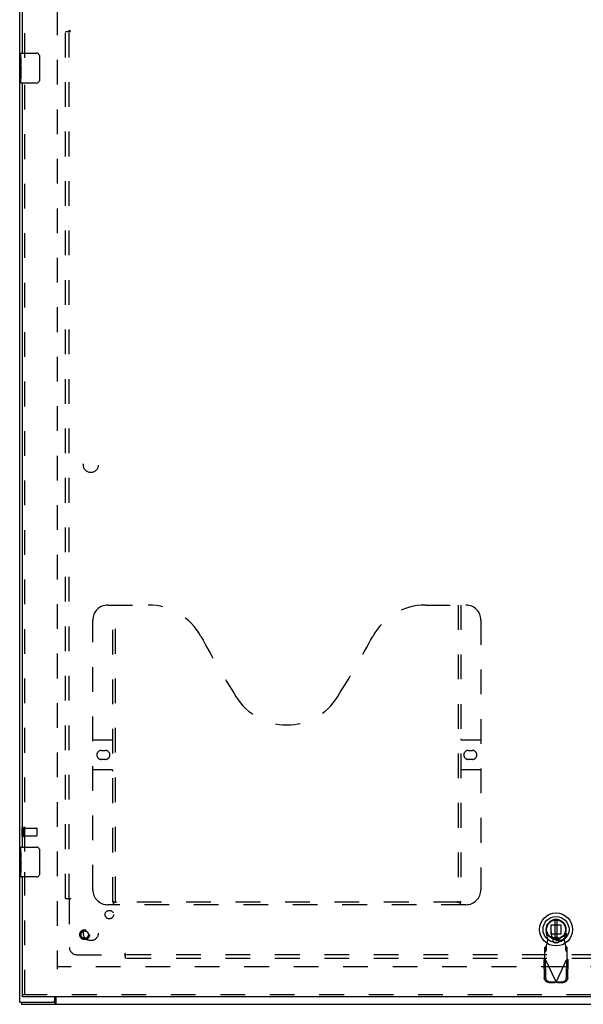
# Model space of a CAD drawing. Header units: inches. Extents: x 0 to 150, y 0 to 97.
# Tile 3 of 18: x 34 to 53, y 31 to 64. Entities that reach past the tile are written whole.
import ezdxf

# ---------------------------------------------------------------- set-up
doc = ezdxf.new("R2010")
doc.units = ezdxf.units.IN
doc.header["$LTSCALE"] = 8.257143
doc.header["$MEASUREMENT"] = 0
doc.linetypes.add('HIDDEN', pattern=[0.2, 0.1, -0.1])
doc.layers.get('0').update_dxf_attribs({"linetype": 'CONTINUOUS'})
for name, color, linetype in [('DEFAULT_2', 8, 'HIDDEN'), ('DOOR_ASSEMBLY', 7, 'CONTINUOUS'), ('SUBPANEL', 7, 'CONTINUOUS')]:
    doc.layers.add(name, color=color, linetype=linetype)

msp = doc.modelspace()

# ---------------------------------------------------------------- linework, layer by layer
at = {"color": 3, "linetype": 'Continuous'}
for p, q in [((34.228, 31.221), (34.228, 67.071)), ((35.403, 31.281), (35.403, 31.396)), ((35.43, 31.396), (35.43, 31.177)), ((34.228, 31.221), (35.343, 31.221)), ((34.291, 31.146), (70.165, 31.146))]:
    msp.add_line(p, q, dxfattribs=at)
at = {"color": 7, "linetype": 'Continuous'}
for p, q in [((34.291, 31.221), (34.291, 31.146)), ((35.404, 31.221), (35.343, 31.221)), ((35.404, 31.221), (35.404, 31.146))]:
    msp.add_line(p, q, dxfattribs=at)
msp.add_lwpolyline([(35.43, 31.232), (35.429, 31.232), (35.428, 31.232), (35.426, 31.232), (35.425, 31.232), (35.424, 31.232), (35.422, 31.231), (35.421, 31.231), (35.419, 31.23), (35.418, 31.229), (35.417, 31.228), (35.416, 31.227), (35.414, 31.226), (35.413, 31.225), (35.412, 31.224), (35.411, 31.223), (35.409, 31.222), (35.408, 31.222), (35.407, 31.221), (35.406, 31.221), (35.404, 31.221)], dxfattribs=at)
at = {"color": 3, "linetype": 'Continuous'}
msp.add_lwpolyline([(35.43, 31.177), (35.428, 31.175), (35.427, 31.173), (35.426, 31.171), (35.424, 31.169), (35.423, 31.167), (35.422, 31.164), (35.421, 31.162), (35.419, 31.16), (35.418, 31.158), (35.417, 31.156), (35.416, 31.154), (35.414, 31.152), (35.413, 31.15), (35.412, 31.149), (35.41, 31.148), (35.409, 31.147), (35.408, 31.146), (35.407, 31.146), (35.405, 31.146), (35.404, 31.146)], dxfattribs=at)
msp.add_arc((35.343, 31.281), 0.06, 270, 360, dxfattribs=at)
at = {"layer": 'DEFAULT_2', "color": 8, "linetype": 'HIDDEN'}
for p, q in [((35.478, 65.971), (35.478, 32.321)), ((34.303, 37.038), (34.303, 36.754)), ((34.346, 37.038), (34.346, 36.754)), ((34.346, 37.02), (34.793, 37.02)), ((34.803, 37.01), (34.803, 36.782)), ((34.346, 36.772), (34.793, 36.772)), ((68.976, 32.396), (35.48, 32.396))]:
    msp.add_line(p, q, dxfattribs=at)
for centre, radius, start, end in [((34.324, 37.038), 0.0215, 0, 180), ((34.793, 37.01), 0.01, 0, 90), ((34.324, 36.754), 0.0215, 180, 360), ((34.793, 36.782), 0.01, 270, 360)]:
    msp.add_arc(centre, radius, start, end, dxfattribs=at)
at = {"layer": 'DOOR_ASSEMBLY', "color": 3, "linetype": 'Continuous'}
for p, q in [((34.322, 62.896), (34.322, 66.821)), ((34.322, 36.396), (34.322, 61.896)), ((34.322, 31.471), (34.322, 35.396)), ((69.947, 31.396), (34.322, 31.396))]:
    msp.add_line(p, q, dxfattribs=at)
at = {"layer": 'DOOR_ASSEMBLY', "color": 8, "linetype": 'HIDDEN'}
for p, q in [((34.397, 62.741), (34.397, 66.821)), ((34.397, 36.241), (34.397, 62.051)), ((37.167, 44.471), (38.522, 44.471)), ((37.342, 34.561), (37.342, 44.471)), ((37.422, 34.591), (37.422, 44.471)), ((47.772, 44.471), (49.127, 44.471)), ((48.872, 44.471), (48.872, 34.591)), ((48.952, 44.471), (48.952, 34.561)), ((36.667, 34.971), (36.667, 43.971)), ((49.627, 43.971), (49.627, 34.971)), ((36.667, 39.971), (37.302, 39.971)), ((48.992, 39.971), (49.627, 39.971)), ((36.954, 39.621), (37.091, 39.621)), ((49.204, 39.621), (49.341, 39.621)), ((37.091, 39.321), (36.954, 39.321)), ((49.341, 39.321), (49.204, 39.321)), ((37.302, 38.971), (36.667, 38.971)), ((49.627, 38.971), (48.992, 38.971)), ((34.397, 31.471), (34.397, 35.551)), ((48.868, 34.551), (37.426, 34.551)), ((49.127, 34.471), (37.167, 34.471)), ((51.859, 33.288), (51.805, 33.583)), ((51.975, 33.802), (52.294, 33.802)), ((51.975, 33.483), (51.975, 33.802)), ((52.294, 33.802), (52.294, 33.483)), ((52.464, 33.583), (52.41, 33.288)), ((51.821, 33.091), (51.859, 33.288)), ((52.294, 33.483), (51.975, 33.483)), ((52.158, 33.375), (52.111, 33.375)), ((52.158, 33.202), (52.111, 33.202)), ((52.41, 33.288), (52.448, 33.091)), ((51.807, 33.088), (51.761, 33.046)), ((51.761, 32.672), (51.761, 33.046)), ((51.761, 32.891), (51.807, 32.933)), ((51.807, 32.933), (51.807, 33.088)), ((52.448, 33.091), (52.45, 33.059)), ((52.509, 33.046), (52.463, 33.088)), ((52.463, 33.088), (52.463, 32.933)), ((52.463, 32.933), (52.509, 32.891)), ((52.509, 32.672), (52.509, 33.046)), ((51.732, 32.624), (51.774, 32.644)), ((51.732, 32.624), (51.742, 32.034)), ((51.751, 32.656), (51.761, 32.672)), ((51.761, 32.672), (52.135, 31.885)), ((51.774, 32.644), (51.784, 32.053)), ((52.135, 31.885), (52.509, 32.672)), ((52.485, 32.053), (52.495, 32.644)), ((52.495, 32.644), (52.537, 32.624)), ((52.527, 32.034), (52.537, 32.624)), ((51.939, 31.895), (52.132, 31.891)), ((52.132, 31.891), (52.09, 31.871)), ((52.12, 31.88), (52.105, 31.876)), ((52.135, 31.885), (52.12, 31.88)), ((52.15, 31.88), (52.135, 31.885)), ((52.138, 31.891), (52.331, 31.895)), ((52.179, 31.871), (52.138, 31.891)), ((52.165, 31.876), (52.15, 31.88)), ((51.897, 31.875), (52.09, 31.871)), ((52.105, 31.876), (52.09, 31.871)), ((52.179, 31.871), (52.165, 31.876)), ((52.179, 31.871), (52.372, 31.875)), ((34.322, 31.471), (69.947, 31.471))]:
    msp.add_line(p, q, dxfattribs=at)
at = {"layer": 'DOOR_ASSEMBLY', "color": 7, "linetype": 'Continuous'}
for p, q in [((34.262, 62.737), (34.262, 62.881)), ((34.277, 62.896), (34.787, 62.896)), ((34.887, 62.796), (34.887, 61.996)), ((34.262, 62.481), (34.262, 62.734)), ((34.271, 62.679), (34.262, 62.679)), ((34.262, 62.511), (34.272, 62.511)), ((34.262, 61.911), (34.262, 62.478)), ((34.265, 62.448), (34.262, 62.448)), ((34.272, 62.511), (34.272, 62.668)), ((34.262, 62.316), (34.271, 62.316)), ((34.262, 62.28), (34.272, 62.28)), ((34.262, 62.217), (34.272, 62.217)), ((34.272, 62.327), (34.272, 62.38)), ((34.272, 62.05), (34.272, 62.28)), ((34.262, 62.05), (34.272, 62.05)), ((34.787, 61.896), (34.277, 61.896)), ((34.262, 36.237), (34.262, 36.381)), ((34.262, 35.981), (34.262, 36.234)), ((34.271, 36.179), (34.262, 36.179)), ((34.272, 36.011), (34.272, 36.168)), ((34.277, 36.396), (34.787, 36.396)), ((34.887, 36.296), (34.887, 35.496)), ((34.262, 36.011), (34.272, 36.011)), ((34.262, 35.411), (34.262, 35.978)), ((34.265, 35.948), (34.262, 35.948)), ((34.272, 35.827), (34.272, 35.88)), ((34.262, 35.816), (34.271, 35.816)), ((34.262, 35.78), (34.272, 35.78)), ((34.262, 35.717), (34.272, 35.717)), ((34.262, 35.55), (34.272, 35.55)), ((34.272, 35.55), (34.272, 35.78)), ((34.787, 35.396), (34.277, 35.396)), ((52.095, 33.955), (52.095, 33.33)), ((52.174, 33.33), (52.174, 33.955)), ((34.322, 31.396), (34.322, 31.471))]:
    msp.add_line(p, q, dxfattribs=at)
for points in [[(34.88, 62.832), (34.882, 62.826), (34.884, 62.82), (34.885, 62.814), (34.886, 62.808), (34.887, 62.802), (34.887, 62.796)], [(34.262, 62.737), (34.262, 62.733), (34.263, 62.729), (34.264, 62.724), (34.265, 62.718), (34.266, 62.711), (34.268, 62.703), (34.269, 62.695), (34.27, 62.686)], [(34.262, 62.481), (34.262, 62.474), (34.263, 62.466), (34.264, 62.458), (34.265, 62.449)], [(34.265, 62.449), (34.268, 62.422), (34.269, 62.413), (34.27, 62.404), (34.271, 62.396), (34.272, 62.388), (34.272, 62.38)], [(34.27, 62.686), (34.271, 62.677), (34.272, 62.668)], [(34.272, 62.327), (34.272, 62.321), (34.271, 62.315), (34.271, 62.309), (34.27, 62.303), (34.27, 62.297), (34.269, 62.291)], [(34.887, 61.996), (34.887, 61.989), (34.886, 61.983), (34.885, 61.977), (34.884, 61.971), (34.882, 61.965), (34.88, 61.96)], [(34.262, 36.237), (34.262, 36.233), (34.263, 36.229), (34.264, 36.224), (34.265, 36.218), (34.266, 36.211), (34.268, 36.203), (34.269, 36.195), (34.27, 36.186)], [(34.27, 36.186), (34.271, 36.177), (34.272, 36.168)], [(34.88, 36.332), (34.882, 36.326), (34.884, 36.32), (34.885, 36.314), (34.886, 36.308), (34.887, 36.302), (34.887, 36.296)], [(34.262, 35.981), (34.262, 35.974), (34.263, 35.966), (34.264, 35.958), (34.265, 35.949)], [(34.265, 35.949), (34.268, 35.922), (34.269, 35.913), (34.27, 35.904), (34.271, 35.896), (34.272, 35.888), (34.272, 35.88)], [(34.272, 35.827), (34.272, 35.821), (34.271, 35.815), (34.271, 35.809), (34.27, 35.803), (34.27, 35.797), (34.269, 35.791)], [(34.887, 35.496), (34.887, 35.489), (34.886, 35.483), (34.885, 35.477), (34.884, 35.471), (34.882, 35.465), (34.88, 35.46)]]:
    msp.add_lwpolyline(points, dxfattribs=at)
at = {"layer": 'DOOR_ASSEMBLY', "color": 8, "linetype": 'HIDDEN'}
for points in [[(37.332, 34.591), (37.348, 34.58), (37.364, 34.57), (37.38, 34.562), (37.396, 34.556), (37.411, 34.552), (37.426, 34.551)], [(48.868, 34.551), (48.883, 34.552), (48.899, 34.556), (48.914, 34.562), (48.93, 34.57), (48.946, 34.58), (48.962, 34.591)], [(51.807, 32.933), (51.808, 32.936), (51.809, 32.941), (51.81, 32.948), (51.811, 32.956), (51.812, 32.965), (51.813, 32.976), (51.814, 32.988), (51.815, 33.001), (51.816, 33.014), (51.817, 33.029), (51.818, 33.044), (51.819, 33.059), (51.821, 33.091)], [(51.821, 33.091), (51.819, 33.091), (51.816, 33.09), (51.814, 33.089), (51.811, 33.088), (51.809, 33.088), (51.807, 33.088)], [(52.463, 33.088), (52.46, 33.088), (52.458, 33.088), (52.455, 33.089), (52.453, 33.09), (52.45, 33.091), (52.448, 33.091)], [(52.45, 33.059), (52.451, 33.044), (52.452, 33.029), (52.453, 33.014), (52.454, 33.001), (52.455, 32.988), (52.456, 32.976), (52.457, 32.965), (52.458, 32.956), (52.459, 32.948), (52.46, 32.941), (52.462, 32.936), (52.463, 32.933)], [(51.732, 32.624), (51.737, 32.632), (51.742, 32.64), (51.746, 32.648), (51.751, 32.656)], [(52.509, 32.672), (52.518, 32.656), (52.523, 32.648), (52.528, 32.64), (52.532, 32.632), (52.537, 32.624)], [(51.897, 31.875), (51.882, 31.876), (51.867, 31.878), (51.853, 31.882), (51.839, 31.888), (51.825, 31.895), (51.812, 31.903), (51.8, 31.912), (51.789, 31.922), (51.779, 31.934), (51.77, 31.946), (51.762, 31.96), (51.755, 31.974), (51.75, 31.988), (51.746, 32.003), (51.744, 32.018), (51.742, 32.034)], [(51.784, 32.053), (51.785, 32.038), (51.788, 32.023), (51.791, 32.008), (51.797, 31.993), (51.803, 31.979), (51.811, 31.966), (51.82, 31.954), (51.83, 31.942), (51.842, 31.932), (51.854, 31.922), (51.867, 31.914), (51.88, 31.908), (51.894, 31.902), (51.909, 31.898), (51.924, 31.896), (51.939, 31.895)], [(52.331, 31.895), (52.346, 31.896), (52.36, 31.898), (52.375, 31.902), (52.389, 31.908), (52.403, 31.914), (52.415, 31.922), (52.428, 31.932), (52.439, 31.942), (52.449, 31.954), (52.458, 31.966), (52.466, 31.979), (52.472, 31.993), (52.478, 32.008), (52.482, 32.023), (52.484, 32.038), (52.485, 32.053)], [(52.527, 32.034), (52.526, 32.018), (52.523, 32.003), (52.519, 31.988), (52.514, 31.974), (52.507, 31.96), (52.5, 31.946), (52.49, 31.934), (52.48, 31.922), (52.469, 31.912), (52.457, 31.903), (52.444, 31.895), (52.431, 31.888), (52.416, 31.882), (52.402, 31.878), (52.387, 31.876), (52.372, 31.875)]]:
    msp.add_lwpolyline(points, dxfattribs=at)
at = {"layer": 'DOOR_ASSEMBLY', "color": 7, "linetype": 'Continuous'}
for radius in [0.551, 0.433, 0.329, 0.317, 0.315]:
    msp.add_circle((52.135, 33.643), radius, dxfattribs=at)
at = {"layer": 'DOOR_ASSEMBLY', "color": 8, "linetype": 'HIDDEN'}
for radius in [0.164, 0.124]:
    msp.add_circle((36.397, 33.471), radius, dxfattribs=at)
at = {"layer": 'DOOR_ASSEMBLY', "color": 7, "linetype": 'Continuous'}
for centre, radius, start, end in [((34.277, 62.881), 0.015, 90, 180), ((34.787, 62.796), 0.1, 21.1999, 90), ((34.277, 61.911), 0.015, 180, 270), ((34.787, 61.996), 0.1, 270, 338.7946), ((34.277, 36.381), 0.015, 90, 180), ((34.787, 36.296), 0.1, 21.1999, 90), ((34.277, 35.411), 0.015, 180, 270), ((34.787, 35.496), 0.1, 270, 338.7946)]:
    msp.add_arc(centre, radius, start, end, dxfattribs=at)
at = {"layer": 'DOOR_ASSEMBLY', "color": 8, "linetype": 'HIDDEN'}
for centre, radius, start, end in [((37.167, 43.971), 0.5, 90, 180), ((38.522, 42.471), 2, 28.4813, 90), ((47.772, 42.471), 2, 90, 151.5187), ((49.127, 43.971), 0.5, 0, 90), ((74.83, 62.169), 39.307, 208.4813, 211.8705), ((11.464, 62.169), 39.307, 328.1295, 331.5187), ((43.147, 42.471), 2, 211.8705, 328.1295), ((37.302, 40.011), 0.04, 270, 360), ((48.992, 40.011), 0.04, 180, 270), ((36.954, 39.471), 0.15, 90, 270), ((37.091, 39.471), 0.15, 270, 90), ((49.204, 39.471), 0.15, 90, 270), ((49.341, 39.471), 0.15, 270, 90), ((37.302, 38.931), 0.04, 0, 90), ((48.992, 38.931), 0.04, 90, 180), ((37.167, 34.971), 0.5, 180, 270), ((49.127, 34.971), 0.5, 270, 360), ((37.432, 34.561), 0.09, 180, 270), ((37.462, 34.591), 0.04, 180, 270), ((48.832, 34.591), 0.04, 270, 360), ((48.862, 34.561), 0.09, 270, 360), ((52.135, 33.643), 0.335, 349.673, 190.327), ((52.111, 33.288), 0.0866, 90, 270), ((52.158, 33.288), 0.0866, 270, 90)]:
    msp.add_arc(centre, radius, start, end, dxfattribs=at)
at = {"layer": 'DOOR_ASSEMBLY', "color": 7, "linetype": 'Continuous'}
for centre, start_param, end_param in [((34.462, 62.314), 3.141593, 3.403409), ((34.462, 35.814), -3.141593, -2.879776)]:
    msp.add_ellipse(centre, major_axis=(0.2, 0), ratio=0.432808, start_param=start_param, end_param=end_param, dxfattribs=at)
at = {"layer": 'SUBPANEL', "color": 8, "linetype": 'HIDDEN'}
for p, q in [((35.884, 65.239), (35.884, 63.65)), ((35.759, 34.677), (35.759, 63.614)), ((35.759, 63.614), (35.845, 63.614)), ((35.845, 63.614), (35.925, 63.614)), ((35.884, 34.677), (35.884, 63.614)), ((35.759, 34.677), (35.845, 34.677)), ((35.845, 34.677), (35.925, 34.677)), ((35.865, 34.66), (35.87, 34.656)), ((35.87, 34.656), (35.873, 34.652)), ((35.884, 34.642), (35.884, 33.052)), ((36.134, 32.802), (37.724, 32.802)), ((37.759, 32.763), (37.759, 32.843)), ((66.696, 32.802), (37.759, 32.802)), ((37.759, 32.677), (37.759, 32.763)), ((66.696, 32.677), (37.759, 32.677))]:
    msp.add_line(p, q, dxfattribs=at)
for points in [[(35.845, 63.614), (35.847, 63.616), (35.849, 63.617), (35.851, 63.619), (35.853, 63.62), (35.855, 63.622), (35.856, 63.623), (35.858, 63.624), (35.859, 63.626), (35.861, 63.627), (35.862, 63.629), (35.864, 63.63), (35.865, 63.631), (35.868, 63.634)], [(35.868, 63.634), (35.871, 63.637), (35.873, 63.639), (35.875, 63.641), (35.876, 63.643), (35.878, 63.644), (35.88, 63.646), (35.881, 63.647), (35.883, 63.649), (35.884, 63.65)], [(35.897, 63.64), (35.895, 63.642), (35.893, 63.643), (35.891, 63.645), (35.889, 63.646), (35.887, 63.647), (35.885, 63.649), (35.884, 63.65)], [(35.925, 63.614), (35.924, 63.616), (35.923, 63.618), (35.923, 63.619), (35.922, 63.621), (35.921, 63.622), (35.92, 63.623), (35.919, 63.625), (35.918, 63.626), (35.916, 63.628), (35.914, 63.629), (35.913, 63.63), (35.911, 63.632), (35.91, 63.633), (35.908, 63.634), (35.906, 63.635), (35.904, 63.637), (35.897, 63.64)], [(35.845, 34.677), (35.847, 34.676), (35.849, 34.674), (35.851, 34.673), (35.853, 34.671), (35.855, 34.67), (35.856, 34.668), (35.858, 34.667), (35.859, 34.666), (35.861, 34.664), (35.862, 34.663), (35.864, 34.661), (35.865, 34.66)], [(35.873, 34.652), (35.875, 34.65), (35.876, 34.649), (35.878, 34.647), (35.88, 34.646), (35.881, 34.644), (35.883, 34.643), (35.884, 34.642)], [(35.925, 34.677), (35.924, 34.675), (35.923, 34.674), (35.923, 34.672), (35.922, 34.671), (35.921, 34.669), (35.92, 34.668), (35.919, 34.667), (35.918, 34.665), (35.916, 34.664), (35.914, 34.662), (35.913, 34.661), (35.911, 34.66), (35.91, 34.659), (35.908, 34.657), (35.906, 34.656), (35.904, 34.655), (35.902, 34.654), (35.899, 34.652), (35.897, 34.651), (35.895, 34.65), (35.893, 34.648), (35.891, 34.647), (35.889, 34.645), (35.887, 34.644), (35.885, 34.643), (35.884, 34.642)], [(37.733, 32.815), (37.731, 32.813), (37.73, 32.811), (37.729, 32.809), (37.727, 32.807), (37.726, 32.805), (37.725, 32.803), (37.724, 32.802)], [(37.739, 32.786), (37.736, 32.789), (37.734, 32.791), (37.732, 32.793), (37.731, 32.794), (37.729, 32.796), (37.727, 32.798), (37.726, 32.799), (37.725, 32.801), (37.724, 32.802)], [(37.759, 32.843), (37.757, 32.842), (37.756, 32.842), (37.754, 32.841), (37.753, 32.84), (37.751, 32.839), (37.75, 32.838), (37.748, 32.837), (37.747, 32.836), (37.746, 32.834), (37.744, 32.833), (37.743, 32.831), (37.742, 32.829), (37.741, 32.828), (37.739, 32.826), (37.738, 32.824), (37.737, 32.822), (37.733, 32.815)], [(37.759, 32.763), (37.757, 32.765), (37.756, 32.767), (37.755, 32.769), (37.753, 32.771), (37.752, 32.773), (37.75, 32.774), (37.749, 32.776), (37.747, 32.777), (37.746, 32.779), (37.745, 32.78), (37.743, 32.782), (37.742, 32.783), (37.739, 32.786)]]:
    msp.add_lwpolyline(points, dxfattribs=at)
for centre, radius in [((36.603, 49.146), 0.25), ((37.221, 34.139), 0.141), ((36.603, 33.521), 0.25), ((52.228, 33.521), 0.25)]:
    msp.add_circle(centre, radius, dxfattribs=at)
msp.add_arc((36.134, 33.052), 0.25, 180, 270, dxfattribs=at)

doc.saveas('drawing.dxf')
